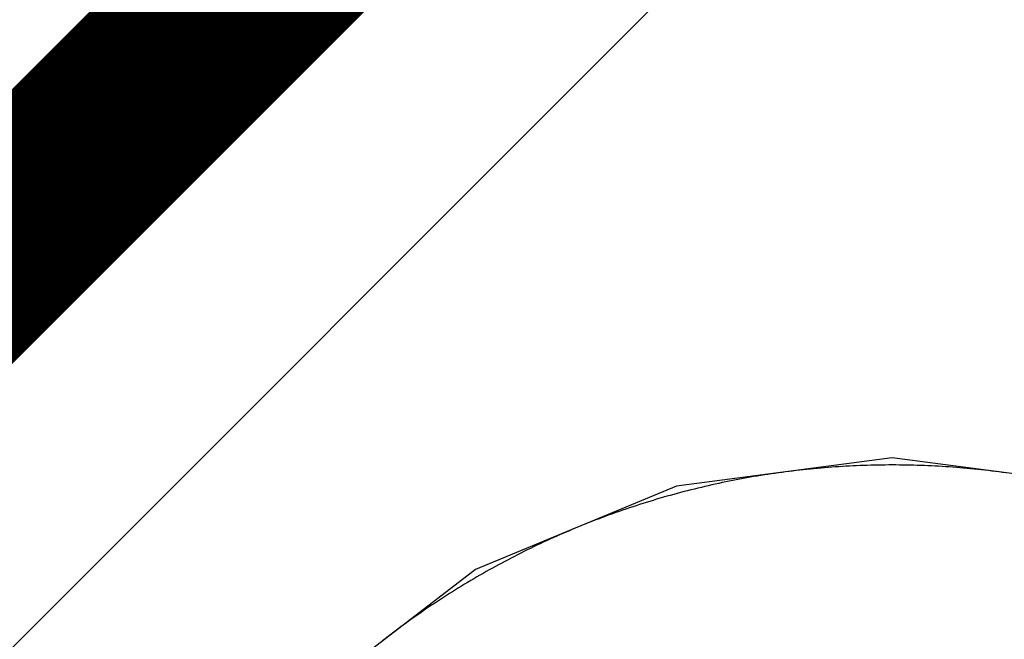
# Model space of a CAD drawing. Header units: millimetres. Extents: x -1.5 to 11.1, y -3 to 5.
# Tile 149 of 256: x 0.2051 to 0.2558, y 2.9335 to 2.9654. Entities that reach past the tile are written whole.
import ezdxf

# ---------------------------------------------------------------- set-up
doc = ezdxf.new("R2010")
doc.units = ezdxf.units.MM
doc.header["$MEASUREMENT"] = 0
for name, color, linetype, true_color in [('BottomLayer', 5, 'Continuous', 0x0000ff), ('Metal_2', 7, 'Continuous', 0x7f0000), ('Metal_3', 7, 'Continuous', 0x3f7f00), ('TopLayer', 1, 'Continuous', 0xff0000)]:
    doc.layers.add(name, color=color, linetype=linetype, true_color=true_color)

msp = doc.modelspace()

# ---------------------------------------------------------------- linework, layer by layer
at = {"layer": 'BottomLayer'}
for p, q in [((0.188863, 2.917234), (0.306335, 3.034706)), ((0.25, 2.942867), (0.238905, 2.941406)), ((0.261095, 2.941406), (0.25, 2.942867)), ((0.238905, 2.941406), (0.228567, 2.937124)), ((0.228567, 2.937124), (0.219689, 2.930311))]:
    msp.add_line(p, q, dxfattribs=at)
msp.add_lwpolyline([(0.15, 2.9, 0.01, 0.01, 0), (0.3, 3.05, 0.01, 0.01, 0)], format="xyseb", dxfattribs=at)
at = {"layer": 'Metal_2'}
for p, q in [((0.2478, 2.942443), (0.247617, 2.942433)), ((0.247983, 2.942452), (0.2478, 2.942443)), ((0.248167, 2.942461), (0.247983, 2.942452)), ((0.24835, 2.942468), (0.248167, 2.942461)), ((0.248533, 2.942475), (0.24835, 2.942468)), ((0.248716, 2.942481), (0.248533, 2.942475)), ((0.2489, 2.942486), (0.248716, 2.942481)), ((0.249083, 2.94249), (0.2489, 2.942486)), ((0.249266, 2.942494), (0.249083, 2.94249)), ((0.24945, 2.942496), (0.249266, 2.942494)), ((0.249633, 2.942499), (0.24945, 2.942496)), ((0.249817, 2.9425), (0.249633, 2.942499)), ((0.25, 2.9425), (0.249817, 2.9425)), ((0.250183, 2.9425), (0.25, 2.9425)), ((0.250367, 2.942499), (0.250183, 2.9425)), ((0.25055, 2.942496), (0.250367, 2.942499)), ((0.250734, 2.942494), (0.25055, 2.942496)), ((0.250917, 2.94249), (0.250734, 2.942494)), ((0.2511, 2.942486), (0.250917, 2.94249)), ((0.251284, 2.942481), (0.2511, 2.942486)), ((0.251467, 2.942475), (0.251284, 2.942481)), ((0.25165, 2.942468), (0.251467, 2.942475)), ((0.251833, 2.942461), (0.25165, 2.942468)), ((0.252017, 2.942452), (0.251833, 2.942461)), ((0.2522, 2.942443), (0.252017, 2.942452)), ((0.252383, 2.942433), (0.2522, 2.942443)), ((0.243062, 2.94193), (0.242881, 2.9419)), ((0.243243, 2.941959), (0.243062, 2.94193)), ((0.243424, 2.941988), (0.243243, 2.941959)), ((0.243605, 2.942016), (0.243424, 2.941988)), ((0.243787, 2.942044), (0.243605, 2.942016)), ((0.243968, 2.94207), (0.243787, 2.942044)), ((0.24415, 2.942096), (0.243968, 2.94207)), ((0.244331, 2.94212), (0.24415, 2.942096)), ((0.244513, 2.942144), (0.244331, 2.94212)), ((0.244695, 2.942168), (0.244513, 2.942144)), ((0.244877, 2.94219), (0.244695, 2.942168)), ((0.245059, 2.942212), (0.244877, 2.94219)), ((0.245242, 2.942233), (0.245059, 2.942212)), ((0.245424, 2.942253), (0.245242, 2.942233)), ((0.245606, 2.942272), (0.245424, 2.942253)), ((0.245789, 2.942291), (0.245606, 2.942272)), ((0.245971, 2.942309), (0.245789, 2.942291)), ((0.246154, 2.942326), (0.245971, 2.942309)), ((0.246337, 2.942342), (0.246154, 2.942326)), ((0.246519, 2.942357), (0.246337, 2.942342)), ((0.246702, 2.942372), (0.246519, 2.942357)), ((0.246885, 2.942386), (0.246702, 2.942372)), ((0.247068, 2.942399), (0.246885, 2.942386)), ((0.247251, 2.942411), (0.247068, 2.942399)), ((0.247434, 2.942423), (0.247251, 2.942411)), ((0.247617, 2.942433), (0.247434, 2.942423)), ((0.252566, 2.942423), (0.252383, 2.942433)), ((0.252749, 2.942411), (0.252566, 2.942423)), ((0.252932, 2.942399), (0.252749, 2.942411)), ((0.253115, 2.942386), (0.252932, 2.942399)), ((0.253298, 2.942372), (0.253115, 2.942386)), ((0.253481, 2.942357), (0.253298, 2.942372)), ((0.253663, 2.942342), (0.253481, 2.942357)), ((0.253846, 2.942326), (0.253663, 2.942342)), ((0.254029, 2.942309), (0.253846, 2.942326)), ((0.254211, 2.942291), (0.254029, 2.942309)), ((0.254394, 2.942272), (0.254211, 2.942291)), ((0.254576, 2.942253), (0.254394, 2.942272)), ((0.254758, 2.942233), (0.254576, 2.942253)), ((0.254941, 2.942212), (0.254758, 2.942233)), ((0.255123, 2.94219), (0.254941, 2.942212)), ((0.255305, 2.942168), (0.255123, 2.94219)), ((0.255487, 2.942144), (0.255305, 2.942168)), ((0.255669, 2.94212), (0.255487, 2.942144)), ((0.25585, 2.942096), (0.255669, 2.94212)), ((0.240543, 2.941435), (0.240364, 2.941393)), ((0.240722, 2.941475), (0.240543, 2.941435)), ((0.240901, 2.941515), (0.240722, 2.941475)), ((0.24108, 2.941553), (0.240901, 2.941515)), ((0.241259, 2.941592), (0.24108, 2.941553)), ((0.241439, 2.941629), (0.241259, 2.941592)), ((0.241619, 2.941666), (0.241439, 2.941629)), ((0.241799, 2.941701), (0.241619, 2.941666)), ((0.241979, 2.941736), (0.241799, 2.941701)), ((0.242159, 2.941771), (0.241979, 2.941736)), ((0.242339, 2.941804), (0.242159, 2.941771)), ((0.24252, 2.941837), (0.242339, 2.941804)), ((0.2427, 2.941868), (0.24252, 2.941837)), ((0.242881, 2.9419), (0.2427, 2.941868)), ((0.238587, 2.940939), (0.238411, 2.940889)), ((0.238764, 2.940988), (0.238587, 2.940939)), ((0.238941, 2.941036), (0.238764, 2.940988)), ((0.239118, 2.941083), (0.238941, 2.941036)), ((0.239296, 2.94113), (0.239118, 2.941083)), ((0.239473, 2.941176), (0.239296, 2.94113)), ((0.239651, 2.941221), (0.239473, 2.941176)), ((0.239829, 2.941265), (0.239651, 2.941221)), ((0.240007, 2.941309), (0.239829, 2.941265)), ((0.240186, 2.941351), (0.240007, 2.941309)), ((0.240364, 2.941393), (0.240186, 2.941351)), ((0.237006, 2.940465), (0.236832, 2.940409)), ((0.237181, 2.940521), (0.237006, 2.940465)), ((0.237356, 2.940576), (0.237181, 2.940521)), ((0.237531, 2.94063), (0.237356, 2.940576)), ((0.237707, 2.940683), (0.237531, 2.94063)), ((0.237882, 2.940736), (0.237707, 2.940683)), ((0.238058, 2.940788), (0.237882, 2.940736)), ((0.238234, 2.940839), (0.238058, 2.940788)), ((0.238411, 2.940889), (0.238234, 2.940839)), ((0.235445, 2.93993), (0.235273, 2.939867)), ((0.235617, 2.939992), (0.235445, 2.93993)), ((0.23579, 2.940054), (0.235617, 2.939992)), ((0.235963, 2.940115), (0.23579, 2.940054)), ((0.236136, 2.940175), (0.235963, 2.940115)), ((0.23631, 2.940235), (0.236136, 2.940175)), ((0.236484, 2.940294), (0.23631, 2.940235)), ((0.236658, 2.940351), (0.236484, 2.940294)), ((0.236832, 2.940409), (0.236658, 2.940351)), ((0.234075, 2.939404), (0.233905, 2.939335)), ((0.234246, 2.939472), (0.234075, 2.939404)), ((0.234416, 2.93954), (0.234246, 2.939472)), ((0.234587, 2.939607), (0.234416, 2.93954)), ((0.234758, 2.939673), (0.234587, 2.939607)), ((0.234929, 2.939738), (0.234758, 2.939673)), ((0.235101, 2.939803), (0.234929, 2.939738)), ((0.235273, 2.939867), (0.235101, 2.939803)), ((0.232893, 2.938905), (0.232725, 2.938831)), ((0.233061, 2.938978), (0.232893, 2.938905)), ((0.233229, 2.939051), (0.233061, 2.938978)), ((0.233398, 2.939123), (0.233229, 2.939051)), ((0.233567, 2.939194), (0.233398, 2.939123)), ((0.233736, 2.939265), (0.233567, 2.939194)), ((0.233905, 2.939335), (0.233736, 2.939265)), ((0.231891, 2.938449), (0.231725, 2.93837)), ((0.232057, 2.938527), (0.231891, 2.938449)), ((0.232224, 2.938604), (0.232057, 2.938527)), ((0.23239, 2.93868), (0.232224, 2.938604)), ((0.232557, 2.938756), (0.23239, 2.93868)), ((0.232725, 2.938831), (0.232557, 2.938756)), ((0.230738, 2.937885), (0.230575, 2.937801)), ((0.230902, 2.937967), (0.230738, 2.937885)), ((0.231066, 2.938049), (0.230902, 2.937967)), ((0.23123, 2.938131), (0.231066, 2.938049)), ((0.231395, 2.938211), (0.23123, 2.938131)), ((0.23156, 2.938291), (0.231395, 2.938211)), ((0.231725, 2.93837), (0.23156, 2.938291)), ((0.229764, 2.937373), (0.229603, 2.937286)), ((0.229925, 2.93746), (0.229764, 2.937373)), ((0.230087, 2.937546), (0.229925, 2.93746)), ((0.230249, 2.937632), (0.230087, 2.937546)), ((0.230412, 2.937717), (0.230249, 2.937632)), ((0.230575, 2.937801), (0.230412, 2.937717)), ((0.228962, 2.936928), (0.228803, 2.936837)), ((0.229122, 2.937018), (0.228962, 2.936928)), ((0.229282, 2.937108), (0.229122, 2.937018)), ((0.229442, 2.937197), (0.229282, 2.937108)), ((0.229603, 2.937286), (0.229442, 2.937197)), ((0.228013, 2.936371), (0.227856, 2.936276)), ((0.22817, 2.936465), (0.228013, 2.936371)), ((0.228328, 2.936559), (0.22817, 2.936465)), ((0.228486, 2.936652), (0.228328, 2.936559)), ((0.228644, 2.936745), (0.228486, 2.936652)), ((0.228803, 2.936837), (0.228644, 2.936745)), ((0.227234, 2.935888), (0.227079, 2.935789)), ((0.227389, 2.935986), (0.227234, 2.935888)), ((0.227544, 2.936083), (0.227389, 2.935986)), ((0.2277, 2.93618), (0.227544, 2.936083)), ((0.227856, 2.936276), (0.2277, 2.93618)), ((0.226465, 2.935388), (0.226312, 2.935287)), ((0.226617, 2.93549), (0.226465, 2.935388)), ((0.226771, 2.93559), (0.226617, 2.93549)), ((0.226925, 2.93569), (0.226771, 2.93559)), ((0.227079, 2.935789), (0.226925, 2.93569)), ((0.225707, 2.934872), (0.225556, 2.934767)), ((0.225857, 2.934977), (0.225707, 2.934872)), ((0.226008, 2.935081), (0.225857, 2.934977)), ((0.22616, 2.935184), (0.226008, 2.935081)), ((0.226312, 2.935287), (0.22616, 2.935184)), ((0.22496, 2.93434), (0.224812, 2.934232)), ((0.225108, 2.934448), (0.22496, 2.93434)), ((0.225257, 2.934555), (0.225108, 2.934448)), ((0.225406, 2.934661), (0.225257, 2.934555)), ((0.225556, 2.934767), (0.225406, 2.934661)), ((0.224371, 2.933903), (0.224225, 2.933792)), ((0.224517, 2.934013), (0.224371, 2.933903)), ((0.224664, 2.934123), (0.224517, 2.934013)), ((0.224812, 2.934232), (0.224664, 2.934123)), ((0.223934, 2.933568), (0.223789, 2.933455)), ((0.224079, 2.93368), (0.223934, 2.933568)), ((0.224225, 2.933792), (0.224079, 2.93368))]:
    msp.add_line(p, q, dxfattribs=at)
at = {"layer": 'Metal_3'}
for p, q in [((0.2478, 2.942443), (0.247617, 2.942433)), ((0.247983, 2.942452), (0.2478, 2.942443)), ((0.248167, 2.942461), (0.247983, 2.942452)), ((0.24835, 2.942468), (0.248167, 2.942461)), ((0.248533, 2.942475), (0.24835, 2.942468)), ((0.248716, 2.942481), (0.248533, 2.942475)), ((0.2489, 2.942486), (0.248716, 2.942481)), ((0.249083, 2.94249), (0.2489, 2.942486)), ((0.249266, 2.942494), (0.249083, 2.94249)), ((0.24945, 2.942496), (0.249266, 2.942494)), ((0.249633, 2.942499), (0.24945, 2.942496)), ((0.249817, 2.9425), (0.249633, 2.942499)), ((0.25, 2.9425), (0.249817, 2.9425)), ((0.250183, 2.9425), (0.25, 2.9425)), ((0.250367, 2.942499), (0.250183, 2.9425)), ((0.25055, 2.942496), (0.250367, 2.942499)), ((0.250734, 2.942494), (0.25055, 2.942496)), ((0.250917, 2.94249), (0.250734, 2.942494)), ((0.2511, 2.942486), (0.250917, 2.94249)), ((0.251284, 2.942481), (0.2511, 2.942486)), ((0.251467, 2.942475), (0.251284, 2.942481)), ((0.25165, 2.942468), (0.251467, 2.942475)), ((0.251833, 2.942461), (0.25165, 2.942468)), ((0.252017, 2.942452), (0.251833, 2.942461)), ((0.2522, 2.942443), (0.252017, 2.942452)), ((0.252383, 2.942433), (0.2522, 2.942443)), ((0.243062, 2.94193), (0.242881, 2.9419)), ((0.243243, 2.941959), (0.243062, 2.94193)), ((0.243424, 2.941988), (0.243243, 2.941959)), ((0.243605, 2.942016), (0.243424, 2.941988)), ((0.243787, 2.942044), (0.243605, 2.942016)), ((0.243968, 2.94207), (0.243787, 2.942044)), ((0.24415, 2.942096), (0.243968, 2.94207)), ((0.244331, 2.94212), (0.24415, 2.942096)), ((0.244513, 2.942144), (0.244331, 2.94212)), ((0.244695, 2.942168), (0.244513, 2.942144)), ((0.244877, 2.94219), (0.244695, 2.942168)), ((0.245059, 2.942212), (0.244877, 2.94219)), ((0.245242, 2.942233), (0.245059, 2.942212)), ((0.245424, 2.942253), (0.245242, 2.942233)), ((0.245606, 2.942272), (0.245424, 2.942253)), ((0.245789, 2.942291), (0.245606, 2.942272)), ((0.245971, 2.942309), (0.245789, 2.942291)), ((0.246154, 2.942326), (0.245971, 2.942309)), ((0.246337, 2.942342), (0.246154, 2.942326)), ((0.246519, 2.942357), (0.246337, 2.942342)), ((0.246702, 2.942372), (0.246519, 2.942357)), ((0.246885, 2.942386), (0.246702, 2.942372)), ((0.247068, 2.942399), (0.246885, 2.942386)), ((0.247251, 2.942411), (0.247068, 2.942399)), ((0.247434, 2.942423), (0.247251, 2.942411)), ((0.247617, 2.942433), (0.247434, 2.942423)), ((0.252566, 2.942423), (0.252383, 2.942433)), ((0.252749, 2.942411), (0.252566, 2.942423)), ((0.252932, 2.942399), (0.252749, 2.942411)), ((0.253115, 2.942386), (0.252932, 2.942399)), ((0.253298, 2.942372), (0.253115, 2.942386)), ((0.253481, 2.942357), (0.253298, 2.942372)), ((0.253663, 2.942342), (0.253481, 2.942357)), ((0.253846, 2.942326), (0.253663, 2.942342)), ((0.254029, 2.942309), (0.253846, 2.942326)), ((0.254211, 2.942291), (0.254029, 2.942309)), ((0.254394, 2.942272), (0.254211, 2.942291)), ((0.254576, 2.942253), (0.254394, 2.942272)), ((0.254758, 2.942233), (0.254576, 2.942253)), ((0.254941, 2.942212), (0.254758, 2.942233)), ((0.255123, 2.94219), (0.254941, 2.942212)), ((0.255305, 2.942168), (0.255123, 2.94219)), ((0.255487, 2.942144), (0.255305, 2.942168)), ((0.255669, 2.94212), (0.255487, 2.942144)), ((0.25585, 2.942096), (0.255669, 2.94212)), ((0.240543, 2.941435), (0.240364, 2.941393)), ((0.240722, 2.941475), (0.240543, 2.941435)), ((0.240901, 2.941515), (0.240722, 2.941475)), ((0.24108, 2.941553), (0.240901, 2.941515)), ((0.241259, 2.941592), (0.24108, 2.941553)), ((0.241439, 2.941629), (0.241259, 2.941592)), ((0.241619, 2.941666), (0.241439, 2.941629)), ((0.241799, 2.941701), (0.241619, 2.941666)), ((0.241979, 2.941736), (0.241799, 2.941701)), ((0.242159, 2.941771), (0.241979, 2.941736)), ((0.242339, 2.941804), (0.242159, 2.941771)), ((0.24252, 2.941837), (0.242339, 2.941804)), ((0.2427, 2.941868), (0.24252, 2.941837)), ((0.242881, 2.9419), (0.2427, 2.941868)), ((0.238587, 2.940939), (0.238411, 2.940889)), ((0.238764, 2.940988), (0.238587, 2.940939)), ((0.238941, 2.941036), (0.238764, 2.940988)), ((0.239118, 2.941083), (0.238941, 2.941036)), ((0.239296, 2.94113), (0.239118, 2.941083)), ((0.239473, 2.941176), (0.239296, 2.94113)), ((0.239651, 2.941221), (0.239473, 2.941176)), ((0.239829, 2.941265), (0.239651, 2.941221)), ((0.240007, 2.941309), (0.239829, 2.941265)), ((0.240186, 2.941351), (0.240007, 2.941309)), ((0.240364, 2.941393), (0.240186, 2.941351)), ((0.237006, 2.940465), (0.236832, 2.940409)), ((0.237181, 2.940521), (0.237006, 2.940465)), ((0.237356, 2.940576), (0.237181, 2.940521)), ((0.237531, 2.94063), (0.237356, 2.940576)), ((0.237707, 2.940683), (0.237531, 2.94063)), ((0.237882, 2.940736), (0.237707, 2.940683)), ((0.238058, 2.940788), (0.237882, 2.940736)), ((0.238234, 2.940839), (0.238058, 2.940788)), ((0.238411, 2.940889), (0.238234, 2.940839)), ((0.235445, 2.93993), (0.235273, 2.939867)), ((0.235617, 2.939992), (0.235445, 2.93993)), ((0.23579, 2.940054), (0.235617, 2.939992)), ((0.235963, 2.940115), (0.23579, 2.940054)), ((0.236136, 2.940175), (0.235963, 2.940115)), ((0.23631, 2.940235), (0.236136, 2.940175)), ((0.236484, 2.940294), (0.23631, 2.940235)), ((0.236658, 2.940351), (0.236484, 2.940294)), ((0.236832, 2.940409), (0.236658, 2.940351)), ((0.234075, 2.939404), (0.233905, 2.939335)), ((0.234246, 2.939472), (0.234075, 2.939404)), ((0.234416, 2.93954), (0.234246, 2.939472)), ((0.234587, 2.939607), (0.234416, 2.93954)), ((0.234758, 2.939673), (0.234587, 2.939607)), ((0.234929, 2.939738), (0.234758, 2.939673)), ((0.235101, 2.939803), (0.234929, 2.939738)), ((0.235273, 2.939867), (0.235101, 2.939803)), ((0.232893, 2.938905), (0.232725, 2.938831)), ((0.233061, 2.938978), (0.232893, 2.938905)), ((0.233229, 2.939051), (0.233061, 2.938978)), ((0.233398, 2.939123), (0.233229, 2.939051)), ((0.233567, 2.939194), (0.233398, 2.939123)), ((0.233736, 2.939265), (0.233567, 2.939194)), ((0.233905, 2.939335), (0.233736, 2.939265)), ((0.231891, 2.938449), (0.231725, 2.93837)), ((0.232057, 2.938527), (0.231891, 2.938449)), ((0.232224, 2.938604), (0.232057, 2.938527)), ((0.23239, 2.93868), (0.232224, 2.938604)), ((0.232557, 2.938756), (0.23239, 2.93868)), ((0.232725, 2.938831), (0.232557, 2.938756)), ((0.230738, 2.937885), (0.230575, 2.937801)), ((0.230902, 2.937967), (0.230738, 2.937885)), ((0.231066, 2.938049), (0.230902, 2.937967)), ((0.23123, 2.938131), (0.231066, 2.938049)), ((0.231395, 2.938211), (0.23123, 2.938131)), ((0.23156, 2.938291), (0.231395, 2.938211)), ((0.231725, 2.93837), (0.23156, 2.938291)), ((0.229764, 2.937373), (0.229603, 2.937286)), ((0.229925, 2.93746), (0.229764, 2.937373)), ((0.230087, 2.937546), (0.229925, 2.93746)), ((0.230249, 2.937632), (0.230087, 2.937546)), ((0.230412, 2.937717), (0.230249, 2.937632)), ((0.230575, 2.937801), (0.230412, 2.937717)), ((0.228962, 2.936928), (0.228803, 2.936837)), ((0.229122, 2.937018), (0.228962, 2.936928)), ((0.229282, 2.937108), (0.229122, 2.937018)), ((0.229442, 2.937197), (0.229282, 2.937108)), ((0.229603, 2.937286), (0.229442, 2.937197)), ((0.228013, 2.936371), (0.227856, 2.936276)), ((0.22817, 2.936465), (0.228013, 2.936371)), ((0.228328, 2.936559), (0.22817, 2.936465)), ((0.228486, 2.936652), (0.228328, 2.936559)), ((0.228644, 2.936745), (0.228486, 2.936652)), ((0.228803, 2.936837), (0.228644, 2.936745)), ((0.227234, 2.935888), (0.227079, 2.935789)), ((0.227389, 2.935986), (0.227234, 2.935888)), ((0.227544, 2.936083), (0.227389, 2.935986)), ((0.2277, 2.93618), (0.227544, 2.936083)), ((0.227856, 2.936276), (0.2277, 2.93618)), ((0.226465, 2.935388), (0.226312, 2.935287)), ((0.226617, 2.93549), (0.226465, 2.935388)), ((0.226771, 2.93559), (0.226617, 2.93549)), ((0.226925, 2.93569), (0.226771, 2.93559)), ((0.227079, 2.935789), (0.226925, 2.93569)), ((0.225707, 2.934872), (0.225556, 2.934767)), ((0.225857, 2.934977), (0.225707, 2.934872)), ((0.226008, 2.935081), (0.225857, 2.934977)), ((0.22616, 2.935184), (0.226008, 2.935081)), ((0.226312, 2.935287), (0.22616, 2.935184)), ((0.22496, 2.93434), (0.224812, 2.934232)), ((0.225108, 2.934448), (0.22496, 2.93434)), ((0.225257, 2.934555), (0.225108, 2.934448)), ((0.225406, 2.934661), (0.225257, 2.934555)), ((0.225556, 2.934767), (0.225406, 2.934661)), ((0.224371, 2.933903), (0.224225, 2.933792)), ((0.224517, 2.934013), (0.224371, 2.933903)), ((0.224664, 2.934123), (0.224517, 2.934013)), ((0.224812, 2.934232), (0.224664, 2.934123)), ((0.223934, 2.933568), (0.223789, 2.933455)), ((0.224079, 2.93368), (0.223934, 2.933568)), ((0.224225, 2.933792), (0.224079, 2.93368))]:
    msp.add_line(p, q, dxfattribs=at)
at = {"layer": 'TopLayer'}
for p, q in [((0.2478, 2.942443), (0.247617, 2.942433)), ((0.247983, 2.942452), (0.2478, 2.942443)), ((0.248167, 2.942461), (0.247983, 2.942452)), ((0.24835, 2.942468), (0.248167, 2.942461)), ((0.248533, 2.942475), (0.24835, 2.942468)), ((0.248716, 2.942481), (0.248533, 2.942475)), ((0.2489, 2.942486), (0.248716, 2.942481)), ((0.249083, 2.94249), (0.2489, 2.942486)), ((0.249266, 2.942494), (0.249083, 2.94249)), ((0.24945, 2.942496), (0.249266, 2.942494)), ((0.249633, 2.942499), (0.24945, 2.942496)), ((0.249817, 2.9425), (0.249633, 2.942499)), ((0.25, 2.9425), (0.249817, 2.9425)), ((0.250183, 2.9425), (0.25, 2.9425)), ((0.250367, 2.942499), (0.250183, 2.9425)), ((0.25055, 2.942496), (0.250367, 2.942499)), ((0.250734, 2.942494), (0.25055, 2.942496)), ((0.250917, 2.94249), (0.250734, 2.942494)), ((0.2511, 2.942486), (0.250917, 2.94249)), ((0.251284, 2.942481), (0.2511, 2.942486)), ((0.251467, 2.942475), (0.251284, 2.942481)), ((0.25165, 2.942468), (0.251467, 2.942475)), ((0.251833, 2.942461), (0.25165, 2.942468)), ((0.252017, 2.942452), (0.251833, 2.942461)), ((0.2522, 2.942443), (0.252017, 2.942452)), ((0.252383, 2.942433), (0.2522, 2.942443)), ((0.243062, 2.94193), (0.242881, 2.9419)), ((0.243243, 2.941959), (0.243062, 2.94193)), ((0.243424, 2.941988), (0.243243, 2.941959)), ((0.243605, 2.942016), (0.243424, 2.941988)), ((0.243787, 2.942044), (0.243605, 2.942016)), ((0.243968, 2.94207), (0.243787, 2.942044)), ((0.24415, 2.942096), (0.243968, 2.94207)), ((0.244331, 2.94212), (0.24415, 2.942096)), ((0.244513, 2.942144), (0.244331, 2.94212)), ((0.244695, 2.942168), (0.244513, 2.942144)), ((0.244877, 2.94219), (0.244695, 2.942168)), ((0.245059, 2.942212), (0.244877, 2.94219)), ((0.245242, 2.942233), (0.245059, 2.942212)), ((0.245424, 2.942253), (0.245242, 2.942233)), ((0.245606, 2.942272), (0.245424, 2.942253)), ((0.245789, 2.942291), (0.245606, 2.942272)), ((0.245971, 2.942309), (0.245789, 2.942291)), ((0.246154, 2.942326), (0.245971, 2.942309)), ((0.246337, 2.942342), (0.246154, 2.942326)), ((0.246519, 2.942357), (0.246337, 2.942342)), ((0.246702, 2.942372), (0.246519, 2.942357)), ((0.246885, 2.942386), (0.246702, 2.942372)), ((0.247068, 2.942399), (0.246885, 2.942386)), ((0.247251, 2.942411), (0.247068, 2.942399)), ((0.247434, 2.942423), (0.247251, 2.942411)), ((0.247617, 2.942433), (0.247434, 2.942423)), ((0.252566, 2.942423), (0.252383, 2.942433)), ((0.252749, 2.942411), (0.252566, 2.942423)), ((0.252932, 2.942399), (0.252749, 2.942411)), ((0.253115, 2.942386), (0.252932, 2.942399)), ((0.253298, 2.942372), (0.253115, 2.942386)), ((0.253481, 2.942357), (0.253298, 2.942372)), ((0.253663, 2.942342), (0.253481, 2.942357)), ((0.253846, 2.942326), (0.253663, 2.942342)), ((0.254029, 2.942309), (0.253846, 2.942326)), ((0.254211, 2.942291), (0.254029, 2.942309)), ((0.254394, 2.942272), (0.254211, 2.942291)), ((0.254576, 2.942253), (0.254394, 2.942272)), ((0.254758, 2.942233), (0.254576, 2.942253)), ((0.254941, 2.942212), (0.254758, 2.942233)), ((0.255123, 2.94219), (0.254941, 2.942212)), ((0.255305, 2.942168), (0.255123, 2.94219)), ((0.255487, 2.942144), (0.255305, 2.942168)), ((0.255669, 2.94212), (0.255487, 2.942144)), ((0.25585, 2.942096), (0.255669, 2.94212)), ((0.240543, 2.941435), (0.240364, 2.941393)), ((0.240722, 2.941475), (0.240543, 2.941435)), ((0.240901, 2.941515), (0.240722, 2.941475)), ((0.24108, 2.941553), (0.240901, 2.941515)), ((0.241259, 2.941592), (0.24108, 2.941553)), ((0.241439, 2.941629), (0.241259, 2.941592)), ((0.241619, 2.941666), (0.241439, 2.941629)), ((0.241799, 2.941701), (0.241619, 2.941666)), ((0.241979, 2.941736), (0.241799, 2.941701)), ((0.242159, 2.941771), (0.241979, 2.941736)), ((0.242339, 2.941804), (0.242159, 2.941771)), ((0.24252, 2.941837), (0.242339, 2.941804)), ((0.2427, 2.941868), (0.24252, 2.941837)), ((0.242881, 2.9419), (0.2427, 2.941868)), ((0.238587, 2.940939), (0.238411, 2.940889)), ((0.238764, 2.940988), (0.238587, 2.940939)), ((0.238941, 2.941036), (0.238764, 2.940988)), ((0.239118, 2.941083), (0.238941, 2.941036)), ((0.239296, 2.94113), (0.239118, 2.941083)), ((0.239473, 2.941176), (0.239296, 2.94113)), ((0.239651, 2.941221), (0.239473, 2.941176)), ((0.239829, 2.941265), (0.239651, 2.941221)), ((0.240007, 2.941309), (0.239829, 2.941265)), ((0.240186, 2.941351), (0.240007, 2.941309)), ((0.240364, 2.941393), (0.240186, 2.941351)), ((0.237006, 2.940465), (0.236832, 2.940409)), ((0.237181, 2.940521), (0.237006, 2.940465)), ((0.237356, 2.940576), (0.237181, 2.940521)), ((0.237531, 2.94063), (0.237356, 2.940576)), ((0.237707, 2.940683), (0.237531, 2.94063)), ((0.237882, 2.940736), (0.237707, 2.940683)), ((0.238058, 2.940788), (0.237882, 2.940736)), ((0.238234, 2.940839), (0.238058, 2.940788)), ((0.238411, 2.940889), (0.238234, 2.940839)), ((0.235445, 2.93993), (0.235273, 2.939867)), ((0.235617, 2.939992), (0.235445, 2.93993)), ((0.23579, 2.940054), (0.235617, 2.939992)), ((0.235963, 2.940115), (0.23579, 2.940054)), ((0.236136, 2.940175), (0.235963, 2.940115)), ((0.23631, 2.940235), (0.236136, 2.940175)), ((0.236484, 2.940294), (0.23631, 2.940235)), ((0.236658, 2.940351), (0.236484, 2.940294)), ((0.236832, 2.940409), (0.236658, 2.940351)), ((0.234075, 2.939404), (0.233905, 2.939335)), ((0.234246, 2.939472), (0.234075, 2.939404)), ((0.234416, 2.93954), (0.234246, 2.939472)), ((0.234587, 2.939607), (0.234416, 2.93954)), ((0.234758, 2.939673), (0.234587, 2.939607)), ((0.234929, 2.939738), (0.234758, 2.939673)), ((0.235101, 2.939803), (0.234929, 2.939738)), ((0.235273, 2.939867), (0.235101, 2.939803)), ((0.232893, 2.938905), (0.232725, 2.938831)), ((0.233061, 2.938978), (0.232893, 2.938905)), ((0.233229, 2.939051), (0.233061, 2.938978)), ((0.233398, 2.939123), (0.233229, 2.939051)), ((0.233567, 2.939194), (0.233398, 2.939123)), ((0.233736, 2.939265), (0.233567, 2.939194)), ((0.233905, 2.939335), (0.233736, 2.939265)), ((0.231891, 2.938449), (0.231725, 2.93837)), ((0.232057, 2.938527), (0.231891, 2.938449)), ((0.232224, 2.938604), (0.232057, 2.938527)), ((0.23239, 2.93868), (0.232224, 2.938604)), ((0.232557, 2.938756), (0.23239, 2.93868)), ((0.232725, 2.938831), (0.232557, 2.938756)), ((0.230738, 2.937885), (0.230575, 2.937801)), ((0.230902, 2.937967), (0.230738, 2.937885)), ((0.231066, 2.938049), (0.230902, 2.937967)), ((0.23123, 2.938131), (0.231066, 2.938049)), ((0.231395, 2.938211), (0.23123, 2.938131)), ((0.23156, 2.938291), (0.231395, 2.938211)), ((0.231725, 2.93837), (0.23156, 2.938291)), ((0.229764, 2.937373), (0.229603, 2.937286)), ((0.229925, 2.93746), (0.229764, 2.937373)), ((0.230087, 2.937546), (0.229925, 2.93746)), ((0.230249, 2.937632), (0.230087, 2.937546)), ((0.230412, 2.937717), (0.230249, 2.937632)), ((0.230575, 2.937801), (0.230412, 2.937717)), ((0.228962, 2.936928), (0.228803, 2.936837)), ((0.229122, 2.937018), (0.228962, 2.936928)), ((0.229282, 2.937108), (0.229122, 2.937018)), ((0.229442, 2.937197), (0.229282, 2.937108)), ((0.229603, 2.937286), (0.229442, 2.937197)), ((0.228013, 2.936371), (0.227856, 2.936276)), ((0.22817, 2.936465), (0.228013, 2.936371)), ((0.228328, 2.936559), (0.22817, 2.936465)), ((0.228486, 2.936652), (0.228328, 2.936559)), ((0.228644, 2.936745), (0.228486, 2.936652)), ((0.228803, 2.936837), (0.228644, 2.936745)), ((0.227234, 2.935888), (0.227079, 2.935789)), ((0.227389, 2.935986), (0.227234, 2.935888)), ((0.227544, 2.936083), (0.227389, 2.935986)), ((0.2277, 2.93618), (0.227544, 2.936083)), ((0.227856, 2.936276), (0.2277, 2.93618)), ((0.226465, 2.935388), (0.226312, 2.935287)), ((0.226617, 2.93549), (0.226465, 2.935388)), ((0.226771, 2.93559), (0.226617, 2.93549)), ((0.226925, 2.93569), (0.226771, 2.93559)), ((0.227079, 2.935789), (0.226925, 2.93569)), ((0.225707, 2.934872), (0.225556, 2.934767)), ((0.225857, 2.934977), (0.225707, 2.934872)), ((0.226008, 2.935081), (0.225857, 2.934977)), ((0.22616, 2.935184), (0.226008, 2.935081)), ((0.226312, 2.935287), (0.22616, 2.935184)), ((0.22496, 2.93434), (0.224812, 2.934232)), ((0.225108, 2.934448), (0.22496, 2.93434)), ((0.225257, 2.934555), (0.225108, 2.934448)), ((0.225406, 2.934661), (0.225257, 2.934555)), ((0.225556, 2.934767), (0.225406, 2.934661)), ((0.224371, 2.933903), (0.224225, 2.933792)), ((0.224517, 2.934013), (0.224371, 2.933903)), ((0.224664, 2.934123), (0.224517, 2.934013)), ((0.224812, 2.934232), (0.224664, 2.934123)), ((0.223934, 2.933568), (0.223789, 2.933455)), ((0.224079, 2.93368), (0.223934, 2.933568)), ((0.224225, 2.933792), (0.224079, 2.93368))]:
    msp.add_line(p, q, dxfattribs=at)

doc.saveas('drawing.dxf')
